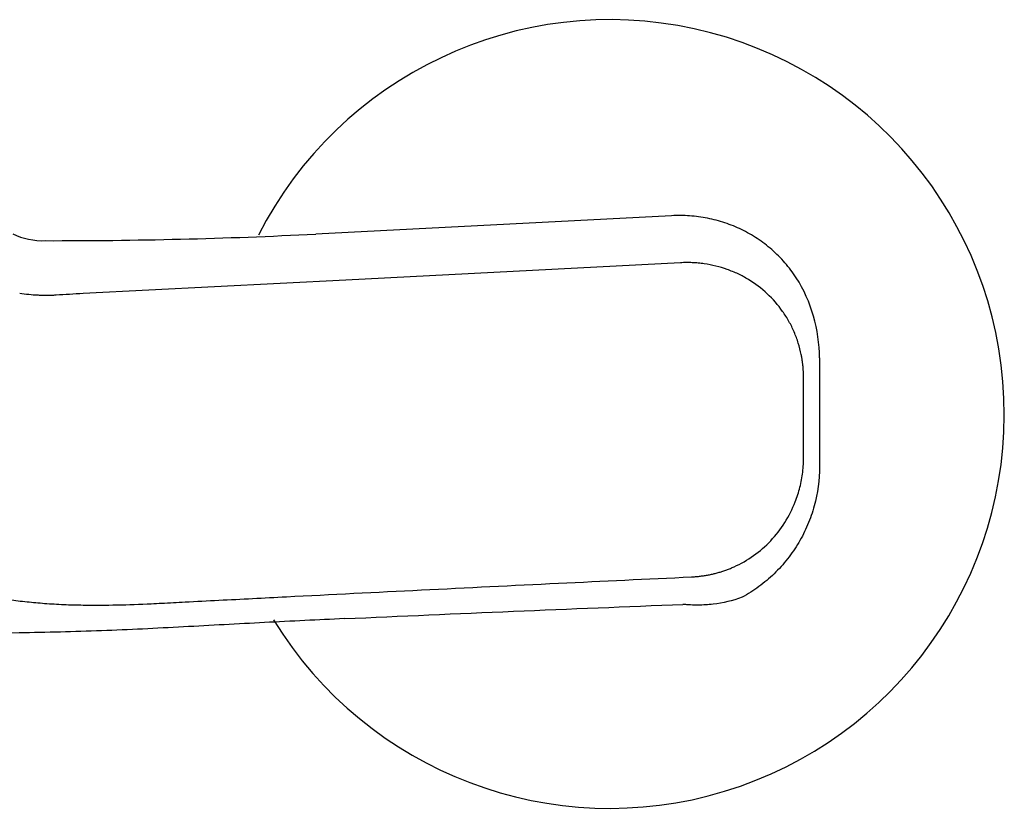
# Model space of a CAD drawing. Header units: millimetres. Extents: x 3901.272 to 3901.486, y 1891.719 to 1891.828.
# Tile 5 of 5: x 3901.407 to 3901.486, y 1891.722 to 1891.786. Entities that reach past the tile are written whole.
import ezdxf

# ---------------------------------------------------------------- set-up
doc = ezdxf.new("R2010")
doc.units = ezdxf.units.MM
doc.layers.add('SANINDUSA', color=3, linetype='Continuous')

msp = doc.modelspace()

# ---------------------------------------------------------------- linework, layer by layer
at = {"layer": 'SANINDUSA'}
for p, q in [((3901.459467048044, 1891.769633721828), (3901.43059461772, 1891.768142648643)), ((3901.471467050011, 1891.758086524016), (3901.471467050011, 1891.756674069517)), ((3901.470183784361, 1891.750090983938), (3901.470183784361, 1891.756422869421)), ((3901.471467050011, 1891.756674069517), (3901.471467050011, 1891.750342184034))]:
    msp.add_line(p, q, dxfattribs=at)
at = {"layer": 'SANINDUSA', "flags": 128}
msp.add_lwpolyline([(3901.460183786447, 1891.765815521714), (3901.433046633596, 1891.764414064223), (3901.411724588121, 1891.763312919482)], dxfattribs=at)
at = {"layer": 'SANINDUSA'}
for centre, radius, start, end in [((3901.454467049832, 1891.753539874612), 0.03200000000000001, 211.4858890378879, 153.0511272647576), ((3901.408436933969, 1891.773112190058), 0.005509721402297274, 243.8798089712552, 272.2497865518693), ((3901.409351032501, 1892.188452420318), 0.4208462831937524, 269.9049973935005, 272.8934205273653)]:
    msp.add_arc(centre, radius, start, end, dxfattribs=at)
msp.add_ellipse((3901.459467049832, 1891.758086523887), major_axis=(0, 0.01211009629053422), ratio=0.9909087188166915, start_param=4.712388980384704, end_param=5.280089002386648, dxfattribs=at)
for points, knots in [([(3901.469584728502, 1891.764598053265), (3901.469303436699, 1891.765028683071), (3901.468997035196, 1891.765432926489), (3901.468335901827, 1891.766192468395), (3901.467979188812, 1891.766549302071), (3901.467228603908, 1891.767204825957), (3901.466834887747, 1891.767503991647), (3901.466011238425, 1891.768047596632), (3901.46558314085, 1891.768290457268), (3901.464707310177, 1891.76871494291), (3901.464257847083, 1891.768897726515), (3901.463335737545, 1891.769205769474), (3901.462862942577, 1891.769330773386), (3901.461906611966, 1891.769520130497), (3901.461422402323, 1891.769584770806), (3901.460691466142, 1891.76963678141), (3901.460447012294, 1891.769646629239), (3901.459957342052, 1891.769651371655), (3901.459710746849, 1891.769646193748), (3901.459467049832, 1891.769633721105)], [0, 0, 0, 0, 0.1250000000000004, 0.1250000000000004, 0.2500000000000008, 0.2500000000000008, 0.3750000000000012, 0.3750000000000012, 0.5000000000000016, 0.5000000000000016, 0.625000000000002, 0.625000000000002, 0.7500000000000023, 0.7500000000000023, 0.8750000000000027, 0.8750000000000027, 0.9375000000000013, 0.9375000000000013, 1, 1, 1, 1]), ([(3901.470183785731, 1891.75642286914), (3901.470183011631, 1891.756515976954), (3901.470181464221, 1891.756702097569), (3901.470169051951, 1891.756980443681), (3901.470149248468, 1891.757257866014), (3901.470121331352, 1891.757534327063), (3901.470085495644, 1891.757809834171), (3901.470041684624, 1891.758084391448), (3901.469947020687, 1891.758584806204), (3901.469762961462, 1891.759300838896), (3901.469428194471, 1891.760204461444), (3901.469003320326, 1891.761066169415), (3901.468320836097, 1891.762149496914), (3901.467265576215, 1891.763360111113), (3901.465989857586, 1891.764317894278), (3901.4648685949, 1891.764920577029), (3901.463982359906, 1891.765286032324), (3901.46306116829, 1891.765561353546), (3901.462272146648, 1891.765713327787), (3901.461632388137, 1891.765789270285), (3901.461150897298, 1891.765822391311), (3901.460667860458, 1891.765833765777), (3901.460345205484, 1891.765821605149), (3901.460183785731, 1891.765815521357)], [0, 0, 0, 0, 0.0173419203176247, 0.03466614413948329, 0.05198857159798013, 0.06932510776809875, 0.08669161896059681, 0.1041038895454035, 0.1215775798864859, 0.1826052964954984, 0.2437091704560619, 0.3050361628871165, 0.3669682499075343, 0.491471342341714, 0.6173962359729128, 0.6809238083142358, 0.7445969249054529, 0.8082365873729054, 0.8723700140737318, 0.9043543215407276, 0.936243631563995, 0.9681035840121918, 1, 1, 1, 1]), ([(3901.409533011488, 1891.763181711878), (3901.409435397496, 1891.763175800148), (3901.40923750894, 1891.763163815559), (3901.408939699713, 1891.763155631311), (3901.408636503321, 1891.763154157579), (3901.408328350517, 1891.76316011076), (3901.407886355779, 1891.763178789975), (3901.407293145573, 1891.763224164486), (3901.40682129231, 1891.763282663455), (3901.406572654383, 1891.763313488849)], [0, 0, 0, 0, 0.0942670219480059, 0.1911033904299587, 0.2905663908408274, 0.3927088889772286, 0.4975796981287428, 0.7352551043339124, 1, 1, 1, 1]), ([(3901.461088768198, 1891.740320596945), (3901.461198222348, 1891.740326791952), (3901.461416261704, 1891.740339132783), (3901.461741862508, 1891.740371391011), (3901.462064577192, 1891.740413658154), (3901.462384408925, 1891.740466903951), (3901.462701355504, 1891.740530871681), (3901.463015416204, 1891.740605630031), (3901.463326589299, 1891.74069116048), (3901.463634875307, 1891.740787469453), (3901.463940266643, 1891.740894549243), (3901.464242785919, 1891.741012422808), (3901.464997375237, 1891.741336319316), (3901.466154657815, 1891.741992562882), (3901.467553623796, 1891.743211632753), (3901.468707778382, 1891.744688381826), (3901.469365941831, 1891.746006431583), (3901.469714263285, 1891.746991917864), (3901.469885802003, 1891.747594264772), (3901.470019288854, 1891.748205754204), (3901.470113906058, 1891.74882637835), (3901.470172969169, 1891.749456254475), (3901.470180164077, 1891.749878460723), (3901.470183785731, 1891.750090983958)], [0, 0, 0, 0, 0.0233169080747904, 0.04644870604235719, 0.06941895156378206, 0.09225170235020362, 0.1149714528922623, 0.1376030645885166, 0.1601716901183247, 0.1827026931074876, 0.205221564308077, 0.2277538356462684, 0.25032499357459, 0.3758567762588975, 0.4997775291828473, 0.6244329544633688, 0.749191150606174, 0.7908028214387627, 0.8322398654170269, 0.8736910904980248, 0.9153451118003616, 0.9573878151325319, 1, 1, 1, 1]), ([(3901.471467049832, 1891.749271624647), (3901.471467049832, 1891.748183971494), (3901.471323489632, 1891.747120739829), (3901.470898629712, 1891.745561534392), (3901.470719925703, 1891.74504472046), (3901.470300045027, 1891.744051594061), (3901.470058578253, 1891.743572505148), (3901.46951346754, 1891.742648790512), (3901.46920983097, 1891.742204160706), (3901.468537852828, 1891.741350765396), (3901.468175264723, 1891.740949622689), (3901.467404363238, 1891.740203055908), (3901.46699517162, 1891.739856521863), (3901.466128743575, 1891.739217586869), (3901.465669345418, 1891.73892417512), (3901.465191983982, 1891.738663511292)], [0, 0, 0, 0, 0.2499999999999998, 0.2499999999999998, 0.3749999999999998, 0.3749999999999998, 0.4999999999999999, 0.4999999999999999, 0.6249999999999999, 0.6249999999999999, 0.7499999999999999, 0.7499999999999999, 0.875, 0.875, 1, 1, 1, 1]), ([(3901.396967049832, 1891.740865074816), (3901.396967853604, 1891.740862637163), (3901.396969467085, 1891.740857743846), (3901.39698255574, 1891.740845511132), (3901.397003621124, 1891.740829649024), (3901.397033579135, 1891.740809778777), (3901.397072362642, 1891.740785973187), (3901.39712016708, 1891.740758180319), (3901.397177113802, 1891.740726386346), (3901.39729967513, 1891.740660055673), (3901.397550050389, 1891.740531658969), (3901.397980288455, 1891.740339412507), (3901.398570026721, 1891.740102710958), (3901.399293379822, 1891.739849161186), (3901.400169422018, 1891.739583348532), (3901.40144661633, 1891.739241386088), (3901.403204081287, 1891.738859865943), (3901.405337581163, 1891.738513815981), (3901.407128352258, 1891.73829960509), (3901.4083565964, 1891.738187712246), (3901.409361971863, 1891.738119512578), (3901.410143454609, 1891.738079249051), (3901.410928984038, 1891.738050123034), (3901.41146054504, 1891.738040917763), (3901.411724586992, 1891.738036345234)], [0, 0, 0, 0, 0.01564382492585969, 0.03140324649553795, 0.04727939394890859, 0.06327337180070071, 0.07938626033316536, 0.09561911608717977, 0.1119729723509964, 0.1284488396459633, 0.1870981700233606, 0.2553178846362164, 0.306369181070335, 0.3817918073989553, 0.4525232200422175, 0.506344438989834, 0.6390376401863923, 0.7538748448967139, 0.8171726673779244, 0.8769995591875, 0.9083651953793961, 0.9393138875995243, 0.9698554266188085, 1, 1, 1, 1]), ([(3901.417249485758, 1891.738142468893), (3901.417531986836, 1891.738156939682), (3901.418445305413, 1891.738203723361), (3901.420271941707, 1891.738300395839), (3901.423642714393, 1891.738475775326), (3901.430035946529, 1891.738803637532), (3901.439220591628, 1891.739265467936), (3901.450180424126, 1891.739803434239), (3901.457486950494, 1891.740149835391), (3901.461088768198, 1891.740320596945)], [0, 0, 0, 0, 0.01933199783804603, 0.06249984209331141, 0.1249996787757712, 0.2499993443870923, 0.4999988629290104, 0.7535199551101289, 1, 1, 1, 1]), ([(3901.411724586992, 1891.738036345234), (3901.412644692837, 1891.73802931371), (3901.413565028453, 1891.738030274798), (3901.415406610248, 1891.738063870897), (3901.41632789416, 1891.738097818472), (3901.417249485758, 1891.738142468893)], [0, 0, 0, 0, 0.5, 0.5, 1, 1, 1, 1]), ([(3901.432935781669, 1891.736931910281), (3901.437495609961, 1891.73714098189), (3901.44206339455, 1891.737339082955), (3901.451214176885, 1891.737722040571), (3901.455797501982, 1891.737906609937), (3901.460391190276, 1891.738087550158)], [0, 0, 0, 0, 0.5, 0.5, 1, 1, 1, 1]), ([(3901.465191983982, 1891.738663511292), (3901.464417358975, 1891.738380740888), (3901.463631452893, 1891.73819852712), (3901.462430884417, 1891.738058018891), (3901.462027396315, 1891.738033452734), (3901.46141738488, 1891.738029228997), (3901.461213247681, 1891.738033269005), (3901.460905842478, 1891.738047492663), (3901.460803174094, 1891.738053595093), (3901.460597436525, 1891.738068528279), (3901.460493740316, 1891.7380774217), (3901.460391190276, 1891.738087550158)], [0, 0, 0, 0, 0.5000000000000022, 0.5000000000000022, 0.7500000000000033, 0.7500000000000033, 0.8750000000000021, 0.8750000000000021, 0.937500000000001, 0.937500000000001, 1, 1, 1, 1]), ([(3901.432935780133, 1891.736931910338), (3901.430780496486, 1891.736829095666), (3901.426488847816, 1891.736624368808), (3901.419876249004, 1891.736255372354), (3901.413222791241, 1891.735918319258), (3901.405589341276, 1891.735743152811), (3901.400154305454, 1891.735637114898), (3901.396967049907, 1891.735574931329)], [0, 0, 0, 0, 0.1859601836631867, 0.37028804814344, 0.5545492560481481, 0.7387753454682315, 1, 1, 1, 1])]:
    msp.add_open_spline(points, degree=3, knots=knots, dxfattribs=at)
for points in [[(3901.411724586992, 1891.763312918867), (3901.410977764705, 1891.763274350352), (3901.410245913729, 1891.763230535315), (3901.409533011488, 1891.763181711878)], [(3901.471467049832, 1891.750342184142), (3901.471467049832, 1891.749972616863), (3901.471467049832, 1891.749614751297), (3901.471467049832, 1891.749271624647)]]:
    msp.add_open_spline(points, degree=3, dxfattribs=at)

doc.saveas('drawing.dxf')
